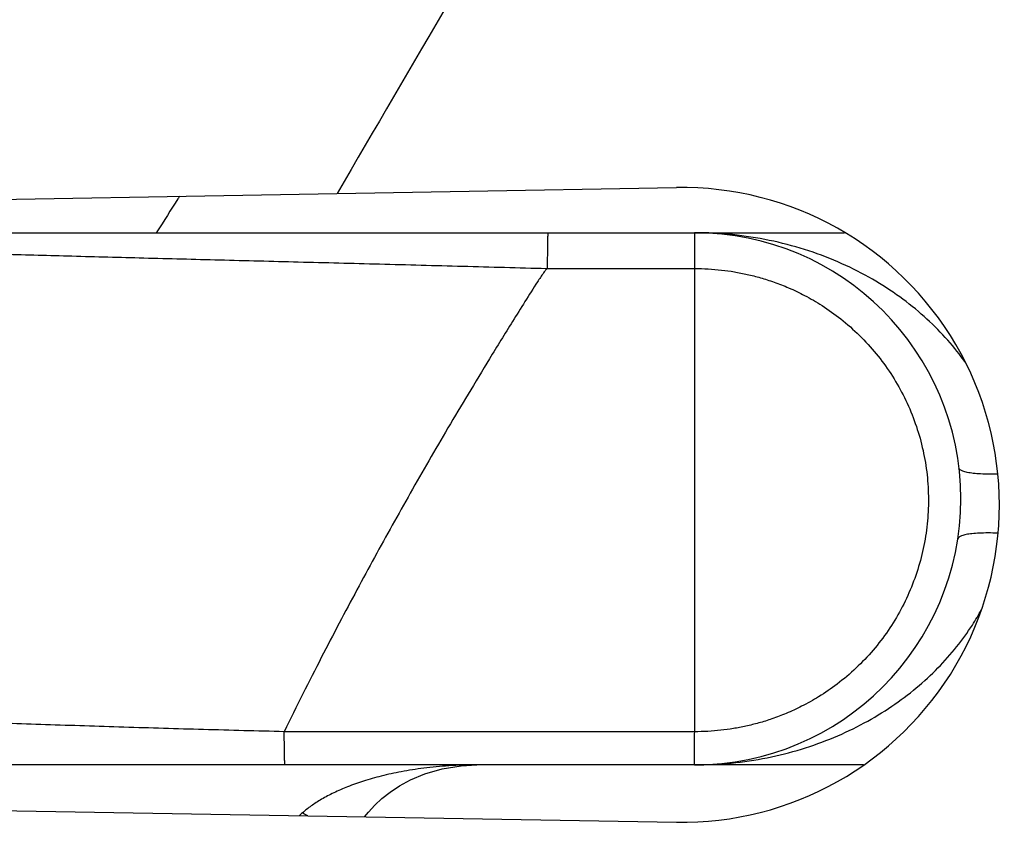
# Model space of a CAD drawing. Header units: inches. Extents: x 0 to 34, y 0 to 22.
# Tile 47 of 64: x 18.534 to 18.695, y 10.722 to 10.853. Entities that reach past the tile are written whole.
import ezdxf

# ---------------------------------------------------------------- set-up
doc = ezdxf.new("R2010")
doc.units = ezdxf.units.IN
doc.header["$LTSCALE"] = 1.87
doc.header["$MEASUREMENT"] = 0
doc.layers.get('0').update_dxf_attribs({"linetype": 'CONTINUOUS'})

msp = doc.modelspace()

# ---------------------------------------------------------------- linework, layer by layer
at = {"color": 7, "linetype": 'CONTINUOUS'}
for p, q in [((18.46786, 10.82268), (18.64111, 10.8257)), ((18.46365, 10.81832), (18.66858, 10.81832)), ((18.61989, 10.81248), (18.64409, 10.81248)), ((18.64409, 10.81248), (18.64409, 10.73673)), ((18.64409, 10.73673), (18.57701, 10.73673)), ((18.67169, 10.73132), (18.42732, 10.73132)), ((18.41593, 10.72586), (18.64111, 10.72193))]:
    msp.add_line(p, q, dxfattribs=at)
msp.add_lwpolyline([(18.59014, 10.72282), (18.59077, 10.72361), (18.59181, 10.72474), (18.59299, 10.72583), (18.59435, 10.72688), (18.59588, 10.72789), (18.59765, 10.72886), (18.59999, 10.72984), (18.60283, 10.73067), (18.60591, 10.73118), (18.60852, 10.73132)], dxfattribs=at)
for centre, radius, start, end in [((18.64201, 10.77382), 0.05189, 269, 91), ((18.64409, 10.77482), 0.0435, 270, 90)]:
    msp.add_arc(centre, radius, start, end, dxfattribs=at)
for points, knots in [([(18.59242, 11.02197), (18.57857, 11.00024), (18.55129, 10.95651), (18.51167, 10.8901), (18.48612, 10.8453), (18.47357, 10.82278)], [0, 0, 0, 0, 0.333159, 0.666493, 1, 1, 1, 1]), ([(18.70062, 11.01125), (18.68726, 10.9909), (18.66094, 10.94994), (18.62262, 10.88776), (18.59787, 10.84582), (18.58569, 10.82473)], [0, 0, 0, 0, 0.333276, 0.666591, 1, 1, 1, 1]), ([(18.55994, 10.82428), (18.55984, 10.82414), (18.55858, 10.8222), (18.55731, 10.82021), (18.55614, 10.81836), (18.55611, 10.81832)], [0, 0, 0, 0, 0.074568, 0.978747, 1, 1, 1, 1]), ([(18.62011, 10.81832), (18.62007, 10.81832), (18.62013, 10.81805), (18.62005, 10.81776), (18.62007, 10.81709), (18.62004, 10.81625), (18.62003, 10.81516), (18.62001, 10.81389), (18.62001, 10.81297), (18.62, 10.81248)], [0, 0, 0, 0, 0.022068, 0.087318, 0.194755, 0.34257, 0.528251, 0.748643, 1, 1, 1, 1]), ([(18.64409, 10.81832), (18.64409, 10.81827), (18.64409, 10.8181), (18.64409, 10.81773), (18.64409, 10.8171), (18.64409, 10.81624), (18.64409, 10.81517), (18.64409, 10.81389), (18.64409, 10.81297), (18.64409, 10.81248)], [0, 0, 0, 0, 0.02186, 0.087064, 0.194504, 0.342351, 0.528086, 0.748546, 1, 1, 1, 1]), ([(18.68841, 10.79703), (18.68817, 10.79736), (18.68701, 10.79896), (18.68468, 10.80172), (18.68114, 10.80514), (18.67709, 10.80831), (18.67253, 10.81118), (18.6675, 10.81366), (18.66205, 10.81568), (18.65627, 10.81718), (18.65025, 10.81811), (18.64615, 10.81832), (18.64409, 10.81832)], [0, 0, 0, 0, 0.024313, 0.116084, 0.212139, 0.312841, 0.418259, 0.528259, 0.642264, 0.759349, 0.878766, 1, 1, 1, 1]), ([(18.45995, 10.81693), (18.4604, 10.81688), (18.46156, 10.81681), (18.46373, 10.8167), (18.46672, 10.81658), (18.47052, 10.81645), (18.47517, 10.8163), (18.4807, 10.81614), (18.48713, 10.81596), (18.49445, 10.81577), (18.5026, 10.81556), (18.51151, 10.81533), (18.52115, 10.81507), (18.5315, 10.8148), (18.54255, 10.81451), (18.55427, 10.8142), (18.56661, 10.81388), (18.57945, 10.81355), (18.59269, 10.81321), (18.60622, 10.81285), (18.61532, 10.8126), (18.61989, 10.81248)], [0, 0, 0, 0, 0.008369, 0.02196, 0.040665, 0.064396, 0.093373, 0.127879, 0.168127, 0.213993, 0.265103, 0.320943, 0.381222, 0.445869, 0.514989, 0.588478, 0.665801, 0.746313, 0.829342, 0.91424, 1, 1, 1, 1]), ([(18.61989, 10.81248), (18.61973, 10.81223), (18.61938, 10.81175), (18.6189, 10.81102), (18.61857, 10.81053), (18.6184, 10.81029)], [0, 0, 0, 0, 0.336511, 0.668005, 1, 1, 1, 1]), ([(18.64409, 10.81248), (18.64484, 10.81247), (18.6463, 10.81243), (18.64847, 10.81224), (18.6506, 10.81194), (18.65272, 10.81153), (18.65489, 10.81097), (18.65715, 10.81025), (18.65957, 10.8093), (18.66221, 10.80804), (18.66508, 10.80637), (18.6681, 10.80421), (18.67108, 10.80158), (18.67381, 10.79859), (18.67621, 10.79533), (18.67823, 10.79183), (18.67988, 10.78812), (18.68113, 10.78424), (18.68195, 10.78027), (18.68234, 10.77624), (18.6823, 10.7722), (18.68182, 10.76818), (18.68092, 10.76421), (18.67959, 10.76037), (18.67787, 10.75669), (18.67577, 10.75324), (18.67331, 10.75002), (18.67052, 10.74709), (18.66752, 10.74455), (18.66452, 10.74249), (18.66172, 10.74092), (18.65916, 10.73973), (18.65681, 10.73884), (18.65461, 10.73816), (18.6525, 10.73763), (18.65043, 10.73724), (18.64836, 10.73696), (18.64625, 10.73678), (18.64482, 10.73673), (18.64409, 10.73673)], [0, 0, 0, 0, 0.018693, 0.036741, 0.054585, 0.072615, 0.091071, 0.110691, 0.132166, 0.156294, 0.183849, 0.215384, 0.249374, 0.283366, 0.316972, 0.350657, 0.38462, 0.418717, 0.452615, 0.486312, 0.519998, 0.553811, 0.58781, 0.621905, 0.655808, 0.68945, 0.723142, 0.757213, 0.790973, 0.821607, 0.84824, 0.871565, 0.892346, 0.911327, 0.929279, 0.946814, 0.964146, 0.981739, 1, 1, 1, 1]), ([(18.6184, 10.81029), (18.61704, 10.80814), (18.6144, 10.80395), (18.61062, 10.79783), (18.60711, 10.79202), (18.60381, 10.78647), (18.60066, 10.78108), (18.59763, 10.77578), (18.59467, 10.77052), (18.59176, 10.76524), (18.58887, 10.7599), (18.58597, 10.75444), (18.58303, 10.74878), (18.58003, 10.74286), (18.57802, 10.73881), (18.57701, 10.73674)], [0, 0, 0, 0, 0.090626, 0.175736, 0.255728, 0.331766, 0.405326, 0.477357, 0.548632, 0.619835, 0.691484, 0.76434, 0.839605, 0.918105, 1, 1, 1, 1]), ([(18.69365, 10.77883), (18.69318, 10.77882), (18.69224, 10.77882), (18.69089, 10.77887), (18.68969, 10.77896), (18.68872, 10.7791), (18.68799, 10.77928), (18.68751, 10.77949), (18.68731, 10.77973), (18.6873, 10.77983)], [0, 0, 0, 0, 0.214217, 0.429455, 0.612877, 0.761643, 0.874113, 0.950964, 1, 1, 1, 1]), ([(18.69367, 10.7692), (18.69366, 10.7692), (18.69311, 10.76922), (18.69209, 10.76924), (18.69069, 10.76922), (18.68949, 10.76913), (18.68852, 10.769), (18.6878, 10.7688), (18.6873, 10.76857), (18.6871, 10.76831), (18.68709, 10.7682)], [0, 0, 0, 0, 0.007786, 0.23948, 0.44457, 0.619712, 0.7624, 0.871377, 0.94785, 1, 1, 1, 1]), ([(18.64409, 10.73132), (18.64609, 10.73132), (18.65006, 10.73151), (18.65591, 10.73238), (18.66153, 10.73379), (18.66685, 10.7357), (18.67179, 10.73806), (18.67629, 10.74078), (18.68032, 10.7438), (18.68387, 10.74707), (18.68693, 10.75051), (18.68926, 10.75374), (18.69051, 10.75584), (18.69098, 10.75669)], [0, 0, 0, 0, 0.107356, 0.213164, 0.316996, 0.418309, 0.516329, 0.610462, 0.700552, 0.786606, 0.868891, 0.947764, 1, 1, 1, 1]), ([(18.57701, 10.73674), (18.57262, 10.73685), (18.56387, 10.73708), (18.55087, 10.73746), (18.5381, 10.73788), (18.52566, 10.73831), (18.51363, 10.73876), (18.50211, 10.73923), (18.49119, 10.73971), (18.48092, 10.7402), (18.47134, 10.74069), (18.46242, 10.7412), (18.45418, 10.7417), (18.44663, 10.74219), (18.43981, 10.74266), (18.43379, 10.74311), (18.42857, 10.74352), (18.42418, 10.74389), (18.42057, 10.74422), (18.41774, 10.74451), (18.41569, 10.74477), (18.41459, 10.74494), (18.41417, 10.74504)], [0, 0, 0, 0, 0.080891, 0.160852, 0.239339, 0.315845, 0.389846, 0.460741, 0.527898, 0.590944, 0.64976, 0.704459, 0.755161, 0.801671, 0.843664, 0.880794, 0.912845, 0.939852, 0.961988, 0.979417, 0.99211, 1, 1, 1, 1]), ([(18.57715, 10.73132), (18.57711, 10.73132), (18.57716, 10.73157), (18.57708, 10.73183), (18.57709, 10.73246), (18.57706, 10.73323), (18.57705, 10.73424), (18.57703, 10.73543), (18.57702, 10.73629), (18.57701, 10.73674)], [0, 0, 0, 0, 0.022111, 0.087077, 0.194097, 0.341488, 0.526872, 0.747241, 1, 1, 1, 1]), ([(18.64409, 10.73132), (18.64409, 10.73136), (18.64409, 10.73151), (18.64409, 10.73186), (18.64409, 10.73244), (18.64409, 10.73323), (18.64409, 10.73423), (18.64409, 10.73542), (18.64409, 10.73628), (18.6441, 10.73673)], [0, 0, 0, 0, 0.021741, 0.086624, 0.193633, 0.341088, 0.526674, 0.747477, 1, 1, 1, 1]), ([(18.60852, 10.73132), (18.60699, 10.73132), (18.60407, 10.73122), (18.59994, 10.73083), (18.59626, 10.73026), (18.59297, 10.72954), (18.59004, 10.72871), (18.58745, 10.72779), (18.58516, 10.7268), (18.58317, 10.72575), (18.58145, 10.72466), (18.58044, 10.72386), (18.57998, 10.72346)], [0, 0, 0, 0, 0.152786, 0.289708, 0.412827, 0.523933, 0.624365, 0.715233, 0.797525, 0.871987, 0.939306, 1, 1, 1, 1])]:
    msp.add_open_spline(points, degree=3, knots=knots, dxfattribs=at)
for points in [[(18.57998, 10.72346), (18.57982, 10.72331), (18.57965, 10.72316), (18.57948, 10.72301)], [(18.58088, 10.72298), (18.58058, 10.72314), (18.58028, 10.72329), (18.57998, 10.72346)]]:
    msp.add_open_spline(points, degree=3, dxfattribs=at)

doc.saveas('drawing.dxf')
